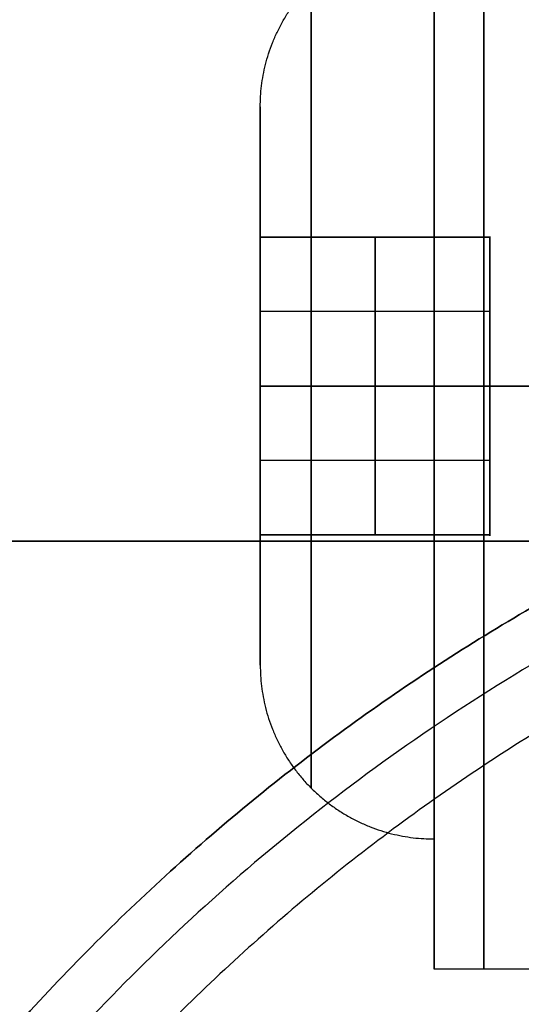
# Model space of a CAD drawing. Header units: millimetres. Extents: x -661 to 720, y -255 to 255.
# Tile 217 of 256: x -331 to -327, y -215 to -207. Entities that reach past the tile are written whole.
import ezdxf

# ---------------------------------------------------------------- set-up
doc = ezdxf.new("R2010")
doc.units = ezdxf.units.MM
doc.layers.add('Floreana 120', color=18, linetype='Continuous', true_color=0x000000)

msp = doc.modelspace()

# ---------------------------------------------------------------- linework, layer by layer
at = {"layer": 'Floreana 120', "color": 251, "true_color": 0x4b4b4b}
for p, q in [((-329.2296, -207.75, 443.75), (-329.2296, -208.8, 443.75)), ((-329.2296, -207.75, 843.75), (-329.2296, -208.8, 843.75)), ((-329.2296, -208.8, 443.75), (-327.3796, -208.8, 443.75)), ((-329.2296, -208.8, 843.75), (-327.3796, -208.8, 843.75)), ((-328.3046, -208.8, 444.4428), (-328.3046, -210, 445.1356)), ((-328.3046, -208.8, 444.4428), (-328.3046, -208.8, 443.0572)), ((-328.3046, -210, 442.3644), (-328.3046, -208.8, 443.0572)), ((-328.3046, -208.8, 844.4428), (-328.3046, -210, 845.1356)), ((-328.3046, -208.8, 844.4428), (-328.3046, -208.8, 843.0572)), ((-328.3046, -210, 842.3644), (-328.3046, -208.8, 843.0572)), ((-327.3796, -208.8, 443.75), (-327.3796, -211.2, 443.75)), ((-327.3796, -208.8, 843.75), (-327.3796, -211.2, 843.75)), ((-327.3796, -209.4, 444.7892), (-329.2296, -209.4, 444.7892)), ((-327.3796, -209.4, 442.7108), (-329.2296, -209.4, 442.7108)), ((-327.3796, -209.4, 844.7892), (-329.2296, -209.4, 844.7892)), ((-327.3796, -209.4, 842.7108), (-329.2296, -209.4, 842.7108)), ((-329.2296, -210, 441.5), (-329.2296, -210, 442.3644)), ((-329.2296, -210, 445.1356), (-329.2296, -210, 446)), ((-329.2296, -210, 841.5), (-329.2296, -210, 842.3644)), ((-329.2296, -210, 845.1356), (-329.2296, -210, 846)), ((-328.3046, -211.2, 443.0572), (-328.3046, -210, 442.3644)), ((-328.3046, -210, 445.1356), (-328.3046, -211.2, 444.4428)), ((-328.3046, -211.2, 843.0572), (-328.3046, -210, 842.3644)), ((-328.3046, -210, 845.1356), (-328.3046, -211.2, 844.4428)), ((-327.8296, -210, 439.05), (-327.8296, -210, 440.1)), ((-327.8296, -210, 447.4), (-327.8296, -210, 448.45)), ((-327.8296, -210, 839.05), (-327.8296, -210, 840.1)), ((-327.8296, -210, 847.4), (-327.8296, -210, 848.45)), ((-327.3796, -210, 442.3644), (-327.3796, -210, 445.1356)), ((-327.3796, -210, 842.3644), (-327.3796, -210, 845.1356)), ((-327.3796, -210.6, 442.7108), (-329.2296, -210.6, 442.7108)), ((-327.3796, -210.6, 444.7892), (-329.2296, -210.6, 444.7892)), ((-327.3796, -210.6, 842.7108), (-329.2296, -210.6, 842.7108)), ((-327.3796, -210.6, 844.7892), (-329.2296, -210.6, 844.7892)), ((-329.2296, -211.2, 443.75), (-329.2296, -212.25, 443.75)), ((-329.2296, -211.2, 443.75), (-327.3796, -211.2, 443.75)), ((-329.2296, -211.2, 843.75), (-329.2296, -212.25, 843.75)), ((-329.2296, -211.2, 843.75), (-327.3796, -211.2, 843.75)), ((-328.3046, -211.2, 443.0572), (-328.3046, -211.2, 444.4428)), ((-328.3046, -211.2, 843.0572), (-328.3046, -211.2, 844.4428)), ((-327.8296, -213.65, 443.75), (-327.8296, -214.7, 443.75)), ((-327.8296, -213.65, 843.75), (-327.8296, -214.7, 843.75))]:
    msp.add_line(p, q, dxfattribs=at)
at = {"layer": 'Floreana 120', "color": 14, "true_color": 0x990000}
for p, q in [((-625.5296, -211.25, 13), (-325.5296, -211.25, 13)), ((-325.5296, -211.25, 1230), (-625.5296, -211.25, 1230)), ((-325.5296, -211.25, 11.5), (-625.5296, -211.25, 11.5)), ((-625.5296, -211.25, 1231.5), (-325.5296, -211.25, 1231.5))]:
    msp.add_line(p, q, dxfattribs=at)
at = {"layer": 'Floreana 120', "color": 250, "true_color": 0x282421}
for points, weights, knots in [([(-652.0296, -251, 10), (-475.5296, -251, 10), (-299.0296, -251, 10), (-294.0296, -251, 10), (-294.0296, -246, 10), (-294.0296, 0, 10), (-294.0296, 246, 10), (-294.0296, 251, 10), (-299.0296, 251, 10), (-475.5296, 251, 10), (-652.0296, 251, 10), (-657.0296, 251, 10), (-657.0296, 246, 10), (-657.0296, 0, 10), (-657.0296, -246, 10), (-657.0296, -251, 10), (-652.0296, -251, 10)], [1, 1, 1, 0.707106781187, 1, 1, 1, 0.707106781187, 1, 1, 1, 0.707106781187, 1, 1, 1, 0.707106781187, 1], [0, 0, 0, 353, 353, 363, 363, 855, 855, 865, 865, 1218, 1218, 1228, 1228, 1720, 1720, 1730, 1730, 1730]), ([(-294.0296, 246), (-294.0296, 0), (-294.0296, -246), (-294.0296, -251), (-299.0296, -251), (-475.5296, -251), (-652.0296, -251), (-657.0296, -251), (-657.0296, -246), (-657.0296, 0), (-657.0296, 246), (-657.0296, 251), (-652.0296, 251), (-475.5296, 251), (-299.0296, 251), (-294.0296, 251), (-294.0296, 246)], [1, 1, 1, 0.707106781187, 1, 1, 1, 0.707106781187, 1, 1, 1, 0.707106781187, 1, 1, 1, 0.707106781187, 1], [0, 0, 0, 492, 492, 502, 502, 855, 855, 865, 865, 1357, 1357, 1367, 1367, 1720, 1720, 1730, 1730, 1730]), ([(-335.5296, -226.5, -31), (-335.5296, -209.5, -31), (-318.5296, -209.5, -31), (-301.5296, -209.5, -31), (-301.5296, -226.5, -31)], [1, 0.707106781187, 1, 0.707106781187, 1], [0, 0, 0, 34, 34, 68, 68, 68]), ([(-334.6511, -226.5, -35), (-334.6511, -210.3786, -35), (-318.5296, -210.3786, -35), (-302.4082, -210.3786, -35), (-302.4082, -226.5, -35), (-302.4082, -242.6214, -35), (-318.5296, -242.6214, -35), (-334.6511, -242.6214, -35), (-334.6511, -226.5, -35)], [1, 0.707106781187, 1, 0.707106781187, 1, 0.707106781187, 1, 0.707106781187, 1], [0, 0, 0, 32.24288, 32.24288, 64.485761, 64.485761, 96.728641, 96.728641, 128.971521, 128.971521, 128.971521]), ([(-302.4082, -226.5, -35), (-302.4082, -210.3786, -35), (-318.5296, -210.3786, -35), (-334.6511, -210.3786, -35), (-334.6511, -226.5, -35)], [1, 0.707106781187, 1, 0.707106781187, 1], [0, 0, 0, 32.24288, 32.24288, 64.485761, 64.485761, 64.485761])]:
    msp.add_rational_spline(points, weights, degree=2, knots=knots, dxfattribs=at)
at = {"layer": 'Floreana 120', "color": 251, "true_color": 0x4b4b4b, "extrusion": (1, 0, 0)}
for points, weights, knots in [([(-327.8296, -210, 448.45), (-327.8296, -205.3, 448.45), (-327.8296, -205.3, 443.75), (-327.8296, -205.3, 439.05), (-327.8296, -210, 439.05), (-327.8296, -214.7, 439.05), (-327.8296, -214.7, 443.75), (-327.8296, -214.7, 448.45), (-327.8296, -210, 448.45)], [1, 0.707106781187, 1, 0.707106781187, 1, 0.707106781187, 1, 0.707106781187, 1], [0, 0, 0, 9.4, 9.4, 18.8, 18.8, 28.2, 28.2, 37.6, 37.6, 37.6]), ([(-327.8296, -210, 440.1), (-327.8296, -206.35, 440.1), (-327.8296, -206.35, 443.75), (-327.8296, -206.35, 447.4), (-327.8296, -210, 447.4), (-327.8296, -213.65, 447.4), (-327.8296, -213.65, 443.75), (-327.8296, -213.65, 440.1), (-327.8296, -210, 440.1)], [1, 0.707106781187, 1, 0.707106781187, 1, 0.707106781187, 1, 0.707106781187, 1], [0, 0, 0, 7.3, 7.3, 14.6, 14.6, 21.9, 21.9, 29.2, 29.2, 29.2]), ([(-327.8296, -210, 847.4), (-327.8296, -206.35, 847.4), (-327.8296, -206.35, 843.75), (-327.8296, -206.35, 840.1), (-327.8296, -210, 840.1)], [1, 0.707106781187, 1, 0.707106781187, 1], [0, 0, 0, 7.3, 7.3, 14.6, 14.6, 14.6]), ([(-327.8296, -210, 840.1), (-327.8296, -206.35, 840.1), (-327.8296, -206.35, 843.75), (-327.8296, -206.35, 847.4), (-327.8296, -210, 847.4), (-327.8296, -213.65, 847.4), (-327.8296, -213.65, 843.75), (-327.8296, -213.65, 840.1), (-327.8296, -210, 840.1)], [1, 0.707106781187, 1, 0.707106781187, 1, 0.707106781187, 1, 0.707106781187, 1], [0, 0, 0, 7.3, 7.3, 14.6, 14.6, 21.9, 21.9, 29.2, 29.2, 29.2]), ([(-329.2296, -210, 441.5), (-329.2296, -207.75, 441.5), (-329.2296, -207.75, 443.75), (-329.2296, -207.75, 446), (-329.2296, -210, 446)], [1, 0.707106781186, 1, 0.707106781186, 1], [0, 0, 0, 4.5, 4.5, 9, 9, 9]), ([(-329.2296, -210, 441.5), (-329.2296, -212.25, 441.5), (-329.2296, -212.25, 443.75), (-329.2296, -212.25, 446), (-329.2296, -210, 446), (-329.2296, -207.75, 446), (-329.2296, -207.75, 443.75), (-329.2296, -207.75, 441.5), (-329.2296, -210, 441.5)], [1, 0.707106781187, 1, 0.707106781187, 1, 0.707106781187, 1, 0.707106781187, 1], [0, 0, 0, 4.5, 4.5, 9, 9, 13.5, 13.5, 18, 18, 18]), ([(-329.2296, -210, 841.5), (-329.2296, -207.75, 841.5), (-329.2296, -207.75, 843.75), (-329.2296, -207.75, 846), (-329.2296, -210, 846)], [1, 0.707106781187, 1, 0.707106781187, 1], [0, 0, 0, 4.5, 4.5, 9, 9, 9]), ([(-327.8296, -210, 840.1), (-327.8296, -213.65, 840.1), (-327.8296, -213.65, 843.75), (-327.8296, -213.65, 847.4), (-327.8296, -210, 847.4)], [1, 0.707106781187, 1, 0.707106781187, 1], [0, 0, 0, 7.3, 7.3, 14.6, 14.6, 14.6])]:
    msp.add_rational_spline(points, weights, degree=2, knots=knots, dxfattribs=at)
at = {"layer": 'Floreana 120', "color": 251, "true_color": 0x4b4b4b, "extrusion": (1, -4.83774e-14, 1.08849e-13)}
msp.add_rational_spline([(-327.8296, -210, 439.05), (-327.8296, -205.3, 439.05), (-327.8296, -205.3, 443.75), (-327.8296, -205.3, 448.45), (-327.8296, -210, 448.45)], [1, 0.707106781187, 1, 0.707106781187, 1], degree=2, knots=[0, 0, 0, 9.4, 9.4, 18.8, 18.8, 18.8], dxfattribs=at)
at = {"layer": 'Floreana 120', "color": 251, "true_color": 0x4b4b4b, "extrusion": (-1, 0, 0)}
for points, weights, knots in [([(-327.8296, -210, 848.45), (-327.8296, -205.3, 848.45), (-327.8296, -205.3, 843.75), (-327.8296, -205.3, 839.05), (-327.8296, -210, 839.05), (-327.8296, -214.7, 839.05), (-327.8296, -214.7, 843.75), (-327.8296, -214.7, 848.45), (-327.8296, -210, 848.45)], [1, 0.707106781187, 1, 0.707106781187, 1, 0.707106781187, 1, 0.707106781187, 1], [0, 0, 0, 9.4, 9.4, 18.8, 18.8, 28.2, 28.2, 37.6, 37.6, 37.6]), ([(-327.8296, -210, 447.4), (-327.8296, -206.35, 447.4), (-327.8296, -206.35, 443.75), (-327.8296, -206.35, 440.1), (-327.8296, -210, 440.1)], [1, 0.707106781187, 1, 0.707106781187, 1], [0, 0, 0, 7.3, 7.3, 14.6, 14.6, 14.6]), ([(-329.2296, -210, 841.5), (-329.2296, -212.25, 841.5), (-329.2296, -212.25, 843.75), (-329.2296, -212.25, 846), (-329.2296, -210, 846), (-329.2296, -207.75, 846), (-329.2296, -207.75, 843.75), (-329.2296, -207.75, 841.5), (-329.2296, -210, 841.5)], [1, 0.707106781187, 1, 0.707106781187, 1, 0.707106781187, 1, 0.707106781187, 1], [0, 0, 0, 4.5, 4.5, 9, 9, 13.5, 13.5, 18, 18, 18]), ([(-329.2296, -210, 446), (-329.2296, -212.25, 446), (-329.2296, -212.25, 443.75), (-329.2296, -212.25, 441.5), (-329.2296, -210, 441.5)], [1, 0.707106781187, 1, 0.707106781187, 1], [0, 0, 0, 4.5, 4.5, 9, 9, 9])]:
    msp.add_rational_spline(points, weights, degree=2, knots=knots, dxfattribs=at)
at = {"layer": 'Floreana 120', "color": 251, "true_color": 0x4b4b4b, "extrusion": (-1, 1.20943e-13, 1.35303e-26)}
msp.add_rational_spline([(-327.8296, -210, 839.05), (-327.8296, -205.3, 839.05), (-327.8296, -205.3, 843.75), (-327.8296, -205.3, 848.45), (-327.8296, -210, 848.45)], [1, 0.707106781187, 1, 0.707106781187, 1], degree=2, knots=[0, 0, 0, 9.4, 9.4, 18.8, 18.8, 18.8], dxfattribs=at)
at = {"layer": 'Floreana 120', "color": 251, "true_color": 0x4b4b4b, "extrusion": (-1, 1.20943e-14, -4.83774e-14)}
msp.add_rational_spline([(-327.4296, -210, 448.45), (-327.4296, -200.6, 448.45), (-327.4296, -200.6, 439.05), (-327.4296, -210, 439.05)], [1, 0.333333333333, 0.333333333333, 1], degree=3, dxfattribs=at)
at = {"layer": 'Floreana 120', "color": 251, "true_color": 0x4b4b4b, "extrusion": (-1, -4.83774e-14, 1.20943e-14)}
msp.add_rational_spline([(-327.4296, -210, 848.45), (-327.4296, -200.6, 848.45), (-327.4296, -200.6, 839.05), (-327.4296, -210, 839.05)], [1, 0.333333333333, 0.333333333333, 1], degree=3, dxfattribs=at)
at = {"layer": 'Floreana 120', "color": 251, "true_color": 0x4b4b4b}
for points in [[(-329.2296, -207.75, 443.75), (-329.2296, -206.9299, 443.75), (-328.6497, -206.35, 443.75), (-327.8296, -206.35, 443.75)], [(-329.2296, -207.75, 843.75), (-329.2296, -206.9299, 843.75), (-328.6497, -206.35, 843.75), (-327.8296, -206.35, 843.75)], [(-329.2296, -212.25, 443.75), (-329.2296, -213.0701, 443.75), (-328.6497, -213.65, 443.75), (-327.8296, -213.65, 443.75)], [(-329.2296, -212.25, 843.75), (-329.2296, -213.0701, 843.75), (-328.6497, -213.65, 843.75), (-327.8296, -213.65, 843.75)]]:
    msp.add_rational_spline(points, [0.478289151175, 0.384897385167, 0.384897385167, 0.478289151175], degree=3, dxfattribs=at)
at = {"layer": 'Floreana 120', "color": 251, "true_color": 0x4b4b4b, "extrusion": (1, 8.77227e-15, 1.53905e-28)}
msp.add_rational_spline([(-328.8196, -210, 446.9899), (-328.8196, -203.5201, 446.9899), (-328.8196, -203.5201, 440.5101), (-328.8196, -210, 440.5101)], [0.816490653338, 0.272163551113, 0.272163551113, 0.816490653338], degree=3, dxfattribs=at)
at = {"layer": 'Floreana 120', "color": 251, "true_color": 0x4b4b4b, "extrusion": (1, 4.38613e-14, -4.38613e-14)}
msp.add_rational_spline([(-328.8196, -210, 846.9899), (-328.8196, -203.5201, 846.9899), (-328.8196, -203.5201, 840.5101), (-328.8196, -210, 840.5101)], [0.816490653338, 0.272163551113, 0.272163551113, 0.816490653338], degree=3, dxfattribs=at)
at = {"layer": 'Floreana 120', "color": 251, "true_color": 0x4b4b4b, "extrusion": (1, 0, 0)}
for points in [[(-329.2296, -211.2, 443.0572), (-329.2296, -210.6, 442.7108), (-329.2296, -210, 442.3644), (-329.2296, -209.4, 442.7108), (-329.2296, -208.8, 443.0572), (-329.2296, -208.8, 443.75), (-329.2296, -208.8, 444.4428), (-329.2296, -209.4, 444.7892), (-329.2296, -210, 445.1356), (-329.2296, -210.6, 444.7892), (-329.2296, -211.2, 444.4428), (-329.2296, -211.2, 443.75), (-329.2296, -211.2, 443.0572)], [(-327.3796, -208.8, 443.0572), (-327.3796, -209.4, 442.7108), (-327.3796, -210, 442.3644), (-327.3796, -210.6, 442.7108), (-327.3796, -211.2, 443.0572), (-327.3796, -211.2, 443.75), (-327.3796, -211.2, 444.4428), (-327.3796, -210.6, 444.7892), (-327.3796, -210, 445.1356), (-327.3796, -209.4, 444.7892), (-327.3796, -208.8, 444.4428), (-327.3796, -208.8, 443.75), (-327.3796, -208.8, 443.0572)]]:
    msp.add_open_spline(points, degree=2, knots=[0, 0, 0, 1.385641, 1.385641, 2.771281, 2.771281, 4.156922, 4.156922, 5.542563, 5.542563, 6.928203, 6.928203, 8.313844, 8.313844, 8.313844], dxfattribs=at)
at = {"layer": 'Floreana 120', "color": 251, "true_color": 0x4b4b4b, "extrusion": (-1, 0, 0)}
for points in [[(-329.2296, -211.2, 843.0572), (-329.2296, -210.6, 842.7108), (-329.2296, -210, 842.3644), (-329.2296, -209.4, 842.7108), (-329.2296, -208.8, 843.0572), (-329.2296, -208.8, 843.75), (-329.2296, -208.8, 844.4428), (-329.2296, -209.4, 844.7892), (-329.2296, -210, 845.1356), (-329.2296, -210.6, 844.7892), (-329.2296, -211.2, 844.4428), (-329.2296, -211.2, 843.75), (-329.2296, -211.2, 843.0572)], [(-327.3796, -208.8, 843.0572), (-327.3796, -209.4, 842.7108), (-327.3796, -210, 842.3644), (-327.3796, -210.6, 842.7108), (-327.3796, -211.2, 843.0572), (-327.3796, -211.2, 843.75), (-327.3796, -211.2, 844.4428), (-327.3796, -210.6, 844.7892), (-327.3796, -210, 845.1356), (-327.3796, -209.4, 844.7892), (-327.3796, -208.8, 844.4428), (-327.3796, -208.8, 843.75), (-327.3796, -208.8, 843.0572)]]:
    msp.add_open_spline(points, degree=2, knots=[0, 0, 0, 1.385641, 1.385641, 2.771281, 2.771281, 4.156922, 4.156922, 5.542563, 5.542563, 6.928203, 6.928203, 8.313844, 8.313844, 8.313844], dxfattribs=at)
at = {"layer": 'Floreana 120', "color": 251, "true_color": 0x4b4b4b}
for points in [[(-329.2296, -210, 445.1356), (-329.2296, -209.4, 444.7892), (-329.2296, -208.8, 444.4428)], [(-329.2296, -208.8, 444.4428), (-328.3046, -208.8, 444.4428), (-327.3796, -208.8, 444.4428)], [(-327.3796, -208.8, 444.4428), (-328.3046, -208.8, 444.4428), (-329.2296, -208.8, 444.4428)], [(-329.2296, -208.8, 444.4428), (-329.2296, -208.8, 443.75), (-329.2296, -208.8, 443.0572)], [(-329.2296, -208.8, 443.0572), (-328.3046, -208.8, 443.0572), (-327.3796, -208.8, 443.0572)], [(-327.3796, -208.8, 443.0572), (-328.3046, -208.8, 443.0572), (-329.2296, -208.8, 443.0572)], [(-329.2296, -208.8, 443.0572), (-329.2296, -209.4, 442.7108), (-329.2296, -210, 442.3644)], [(-329.2296, -210, 845.1356), (-329.2296, -209.4, 844.7892), (-329.2296, -208.8, 844.4428)], [(-329.2296, -208.8, 844.4428), (-328.3046, -208.8, 844.4428), (-327.3796, -208.8, 844.4428)], [(-327.3796, -208.8, 844.4428), (-328.3046, -208.8, 844.4428), (-329.2296, -208.8, 844.4428)], [(-329.2296, -208.8, 844.4428), (-329.2296, -208.8, 843.75), (-329.2296, -208.8, 843.0572)], [(-329.2296, -208.8, 843.0572), (-328.3046, -208.8, 843.0572), (-327.3796, -208.8, 843.0572)], [(-327.3796, -208.8, 843.0572), (-328.3046, -208.8, 843.0572), (-329.2296, -208.8, 843.0572)], [(-329.2296, -208.8, 843.0572), (-329.2296, -209.4, 842.7108), (-329.2296, -210, 842.3644)], [(-327.3796, -208.8, 444.4428), (-327.3796, -209.4, 444.7892), (-327.3796, -210, 445.1356)], [(-327.3796, -208.8, 443.0572), (-327.3796, -208.8, 443.75), (-327.3796, -208.8, 444.4428)], [(-327.3796, -210, 442.3644), (-327.3796, -209.4, 442.7108), (-327.3796, -208.8, 443.0572)], [(-327.3796, -208.8, 844.4428), (-327.3796, -209.4, 844.7892), (-327.3796, -210, 845.1356)], [(-327.3796, -208.8, 843.0572), (-327.3796, -208.8, 843.75), (-327.3796, -208.8, 844.4428)], [(-327.3796, -210, 842.3644), (-327.3796, -209.4, 842.7108), (-327.3796, -208.8, 843.0572)], [(-327.3796, -210, 445.1356), (-328.3046, -210, 445.1356), (-329.2296, -210, 445.1356)], [(-327.3796, -210, 442.3644), (-328.3046, -210, 442.3644), (-329.2296, -210, 442.3644)], [(-329.2296, -210, 442.3644), (-329.2296, -210.6, 442.7108), (-329.2296, -211.2, 443.0572)], [(-329.2296, -211.2, 444.4428), (-329.2296, -210.6, 444.7892), (-329.2296, -210, 445.1356)], [(-329.2296, -210, 445.1356), (-328.3046, -210, 445.1356), (-327.3796, -210, 445.1356)], [(-329.2296, -210, 442.3644), (-328.3046, -210, 442.3644), (-327.3796, -210, 442.3644)], [(-327.3796, -210, 845.1356), (-328.3046, -210, 845.1356), (-329.2296, -210, 845.1356)], [(-327.3796, -210, 842.3644), (-328.3046, -210, 842.3644), (-329.2296, -210, 842.3644)], [(-329.2296, -210, 842.3644), (-329.2296, -210.6, 842.7108), (-329.2296, -211.2, 843.0572)], [(-329.2296, -211.2, 844.4428), (-329.2296, -210.6, 844.7892), (-329.2296, -210, 845.1356)], [(-329.2296, -210, 845.1356), (-328.3046, -210, 845.1356), (-327.3796, -210, 845.1356)], [(-329.2296, -210, 842.3644), (-328.3046, -210, 842.3644), (-327.3796, -210, 842.3644)], [(-327.0296, -210, 448.45), (-327.4296, -210, 448.45), (-327.8296, -210, 448.45)], [(-327.8296, -210, 439.05), (-327.4296, -210, 439.05), (-327.0296, -210, 439.05)], [(-327.0296, -210, 848.45), (-327.4296, -210, 848.45), (-327.8296, -210, 848.45)], [(-327.8296, -210, 839.05), (-327.4296, -210, 839.05), (-327.0296, -210, 839.05)], [(-327.3796, -211.2, 443.0572), (-327.3796, -210.6, 442.7108), (-327.3796, -210, 442.3644)], [(-327.3796, -210, 445.1356), (-327.3796, -210.6, 444.7892), (-327.3796, -211.2, 444.4428)], [(-327.3796, -211.2, 843.0572), (-327.3796, -210.6, 842.7108), (-327.3796, -210, 842.3644)], [(-327.3796, -210, 845.1356), (-327.3796, -210.6, 844.7892), (-327.3796, -211.2, 844.4428)], [(-329.2296, -211.2, 443.0572), (-328.3046, -211.2, 443.0572), (-327.3796, -211.2, 443.0572)], [(-327.3796, -211.2, 444.4428), (-328.3046, -211.2, 444.4428), (-329.2296, -211.2, 444.4428)], [(-327.3796, -211.2, 443.0572), (-328.3046, -211.2, 443.0572), (-329.2296, -211.2, 443.0572)], [(-329.2296, -211.2, 443.0572), (-329.2296, -211.2, 443.75), (-329.2296, -211.2, 444.4428)], [(-329.2296, -211.2, 444.4428), (-328.3046, -211.2, 444.4428), (-327.3796, -211.2, 444.4428)], [(-329.2296, -211.2, 843.0572), (-328.3046, -211.2, 843.0572), (-327.3796, -211.2, 843.0572)], [(-327.3796, -211.2, 844.4428), (-328.3046, -211.2, 844.4428), (-329.2296, -211.2, 844.4428)], [(-327.3796, -211.2, 843.0572), (-328.3046, -211.2, 843.0572), (-329.2296, -211.2, 843.0572)], [(-329.2296, -211.2, 843.0572), (-329.2296, -211.2, 843.75), (-329.2296, -211.2, 844.4428)], [(-329.2296, -211.2, 844.4428), (-328.3046, -211.2, 844.4428), (-327.3796, -211.2, 844.4428)], [(-327.3796, -211.2, 444.4428), (-327.3796, -211.2, 443.75), (-327.3796, -211.2, 443.0572)], [(-327.3796, -211.2, 844.4428), (-327.3796, -211.2, 843.75), (-327.3796, -211.2, 843.0572)], [(-327.0296, -214.7, 443.75), (-327.4296, -214.7, 443.75), (-327.8296, -214.7, 443.75)], [(-327.0296, -214.7, 843.75), (-327.4296, -214.7, 843.75), (-327.8296, -214.7, 843.75)]]:
    msp.add_open_spline(points, degree=2, dxfattribs=at)
at = {"layer": 'Floreana 120', "color": 253, "true_color": 0x999999}
msp.add_rational_spline([(-301.5296, -226.5, -31), (-301.5296, -209.5, -31), (-318.5296, -209.5, -31), (-335.5296, -209.5, -31), (-335.5296, -226.5, -31)], [1, 0.707106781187, 1, 0.707106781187, 1], degree=2, knots=[0, 0, 0, 34, 34, 68, 68, 68], dxfattribs=at)
at = {"layer": 'Floreana 120', "color": 250, "true_color": 0x282421}
msp.add_rational_spline([(-301.925, -226.5, -32.8), (-301.925, -193.2907, -32.8), (-335.1343, -193.2907, -32.8), (-335.1343, -226.5, -32.8)], [1, 0.333333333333, 0.333333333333, 1], degree=3, dxfattribs=at)
at = {"layer": 'Floreana 120', "color": 251, "true_color": 0x4b4b4b, "extrusion": (8.12049e-14, -1, -8.12049e-14)}
msp.add_rational_spline([(-329.2296, -210, 446), (-329.2296, -210, 447.4), (-327.8296, -210, 447.4)], [1, 0.707106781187, 1], degree=2, dxfattribs=at)
at = {"layer": 'Floreana 120', "color": 251, "true_color": 0x4b4b4b, "extrusion": (6.09037e-14, -1, 6.09037e-14)}
msp.add_rational_spline([(-327.8296, -210, 440.1), (-329.2296, -210, 440.1), (-329.2296, -210, 441.5)], [1, 0.707106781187, 1], degree=2, dxfattribs=at)
at = {"layer": 'Floreana 120', "color": 251, "true_color": 0x4b4b4b, "extrusion": (3.85723e-13, -1, -1.11657e-12)}
msp.add_rational_spline([(-329.2296, -210, 846), (-329.2296, -210, 847.4), (-327.8296, -210, 847.4)], [1, 0.707106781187, 1], degree=2, dxfattribs=at)
at = {"layer": 'Floreana 120', "color": 251, "true_color": 0x4b4b4b, "extrusion": (6.6994e-13, -1, 6.6994e-13)}
msp.add_rational_spline([(-327.8296, -210, 840.1), (-329.2296, -210, 840.1), (-329.2296, -210, 841.5)], [1, 0.707106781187, 1], degree=2, dxfattribs=at)
at = {"layer": 'Floreana 120', "color": 251, "true_color": 0x4b4b4b, "extrusion": (1, 2.52637e-14, -5.74431e-27)}
msp.add_rational_spline([(-329.2296, -210, 846), (-329.2296, -212.25, 846), (-329.2296, -212.25, 843.75), (-329.2296, -212.25, 841.5), (-329.2296, -210, 841.5)], [1, 0.707106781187, 1, 0.707106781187, 1], degree=2, knots=[0, 0, 0, 4.5, 4.5, 9, 9, 9], dxfattribs=at)
at = {"layer": 'Floreana 120', "color": 251, "true_color": 0x4b4b4b, "extrusion": (1, -1.75445e-14, -1.75445e-14)}
msp.add_rational_spline([(-328.8196, -210, 440.5101), (-328.8196, -216.4799, 440.5101), (-328.8196, -216.4799, 446.9899), (-328.8196, -210, 446.9899)], [0.816490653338, 0.272163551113, 0.272163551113, 0.816490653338], degree=3, dxfattribs=at)
at = {"layer": 'Floreana 120', "color": 251, "true_color": 0x4b4b4b, "extrusion": (1, 3.50891e-14, -8.77227e-15)}
msp.add_rational_spline([(-328.8196, -210, 840.5101), (-328.8196, -216.4799, 840.5101), (-328.8196, -216.4799, 846.9899), (-328.8196, -210, 846.9899)], [0.816490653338, 0.272163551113, 0.272163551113, 0.816490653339], degree=3, dxfattribs=at)
at = {"layer": 'Floreana 120', "color": 251, "true_color": 0x4b4b4b, "extrusion": (1, 1.55735e-14, 0)}
msp.add_rational_spline([(-327.8296, -210, 440.1), (-327.8296, -213.65, 440.1), (-327.8296, -213.65, 443.75), (-327.8296, -213.65, 447.4), (-327.8296, -210, 447.4)], [1, 0.707106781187, 1, 0.707106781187, 1], degree=2, knots=[0, 0, 0, 7.3, 7.3, 14.6, 14.6, 14.6], dxfattribs=at)
at = {"layer": 'Floreana 120', "color": 251, "true_color": 0x4b4b4b, "extrusion": (1, 4.83774e-14, 1.08849e-13)}
msp.add_rational_spline([(-327.8296, -210, 448.45), (-327.8296, -214.7, 448.45), (-327.8296, -214.7, 443.75), (-327.8296, -214.7, 439.05), (-327.8296, -210, 439.05)], [1, 0.707106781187, 1, 0.707106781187, 1], degree=2, knots=[0, 0, 0, 9.4, 9.4, 18.8, 18.8, 18.8], dxfattribs=at)
at = {"layer": 'Floreana 120', "color": 251, "true_color": 0x4b4b4b, "extrusion": (1, 9.67548e-14, 1.05317e-26)}
msp.add_rational_spline([(-327.8296, -210, 848.45), (-327.8296, -214.7, 848.45), (-327.8296, -214.7, 843.75), (-327.8296, -214.7, 839.05), (-327.8296, -210, 839.05)], [1, 0.707106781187, 1, 0.707106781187, 1], degree=2, knots=[0, 0, 0, 9.4, 9.4, 18.8, 18.8, 18.8], dxfattribs=at)
at = {"layer": 'Floreana 120', "color": 251, "true_color": 0x4b4b4b, "extrusion": (1, 8.77639e-28, 7.25661e-14)}
msp.add_rational_spline([(-327.4296, -210, 439.05), (-327.4296, -219.4, 439.05), (-327.4296, -219.4, 448.45), (-327.4296, -210, 448.45)], [1, 0.333333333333, 0.333333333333, 1], degree=3, dxfattribs=at)
at = {"layer": 'Floreana 120', "color": 251, "true_color": 0x4b4b4b, "extrusion": (1, -3.6283e-14, 3.02359e-14)}
msp.add_rational_spline([(-327.4296, -210, 839.05), (-327.4296, -219.4, 839.05), (-327.4296, -219.4, 848.45), (-327.4296, -210, 848.45)], [1, 0.333333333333, 0.333333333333, 1], degree=3, dxfattribs=at)
at = {"layer": 'Floreana 120', "color": 253, "true_color": 0x97aaae}
for points, weights, knots in [([(-331.0296, -226.5), (-331.0296, -214), (-318.5296, -214), (-306.0296, -214), (-306.0296, -226.5)], [1, 0.707106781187, 1, 0.707106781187, 1], [0, 0, 0, 0.25, 0.25, 0.5, 0.5, 0.5]), ([(-306.0296, -226.5, -18), (-306.0296, -214, -18), (-318.5296, -214, -18), (-331.0296, -214, -18), (-331.0296, -226.5, -18)], [1, 0.707106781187, 1, 0.707106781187, 1], [-0.5, -0.5, -0.5, -0.25, -0.25, 0, 0, 0]), ([(-306.0296, -226.5, -18), (-306.0296, -239, -18), (-318.5296, -239, -18), (-331.0296, -239, -18), (-331.0296, -226.5, -18), (-331.0296, -214, -18), (-318.5296, -214, -18), (-306.0296, -214, -18), (-306.0296, -226.5, -18)], [1, 0.707106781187, 1, 0.707106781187, 1, 0.707106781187, 1, 0.707106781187, 1], [0, 0, 0, 25, 25, 50, 50, 75, 75, 100, 100, 100]), ([(-306.0296, -226.5), (-306.0296, -214), (-318.5296, -214), (-331.0296, -214), (-331.0296, -226.5), (-331.0296, -239), (-318.5296, -239), (-306.0296, -239), (-306.0296, -226.5)], [1, 0.707106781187, 1, 0.707106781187, 1, 0.707106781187, 1, 0.707106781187, 1], [0, 0, 0, 25, 25, 50, 50, 75, 75, 100, 100, 100])]:
    msp.add_rational_spline(points, weights, degree=2, knots=knots, dxfattribs=at)
msp.add_rational_spline([(-331.0296, -226.5, -9), (-331.0296, -201.5, -9), (-306.0296, -201.5, -9), (-306.0296, -226.5, -9)], [1, 0.333333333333, 0.333333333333, 1], degree=3, dxfattribs=at)

doc.saveas('drawing.dxf')
